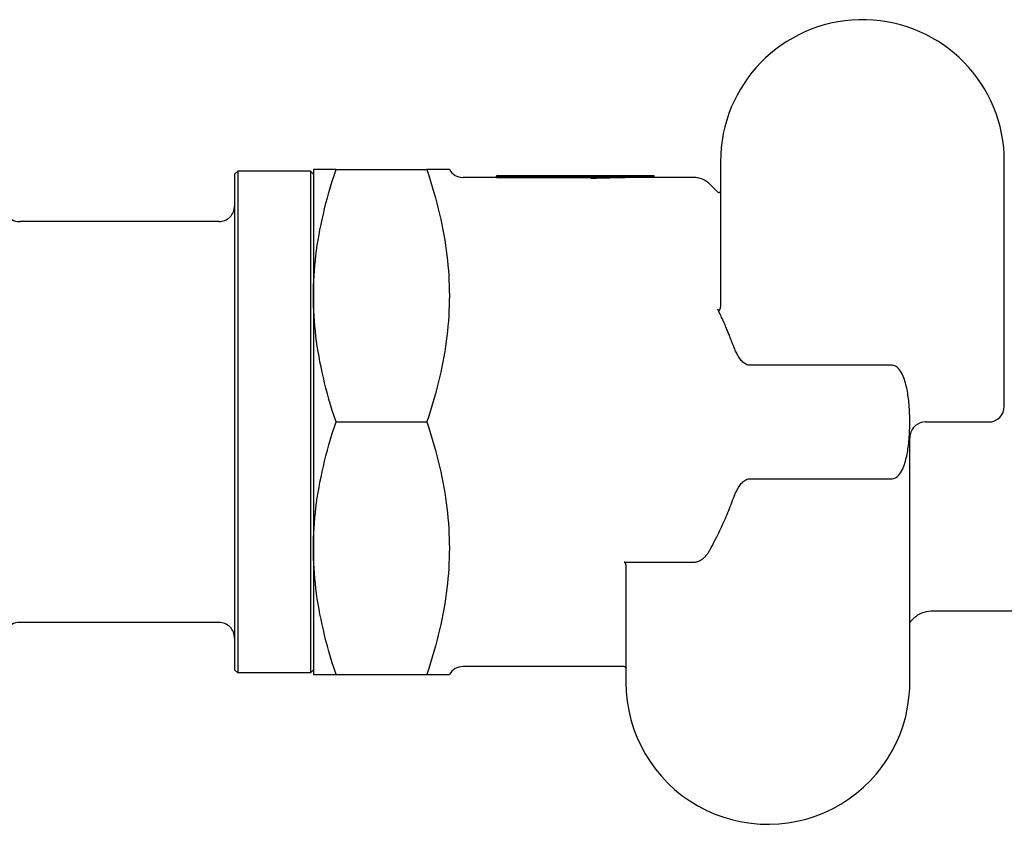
# Model space of a CAD drawing. Header units: millimetres. Extents: x -48 to 3548, y -17 to 396.
# Tile 14 of 26: x 137 to 199, y 337 to 388. Entities that reach past the tile are written whole.
import ezdxf

# ---------------------------------------------------------------- set-up
doc = ezdxf.new("R2010")
doc.units = ezdxf.units.MM
doc.layers.add('DETAIL', color=2, linetype='Continuous')

msp = doc.modelspace()

# ---------------------------------------------------------------- linework, layer by layer
at = {"layer": 'DETAIL'}
for p, q in [((199.027, 363.649), (199.027, 379.601)), ((181.039, 379.149), (181.039, 369.935)), ((150.239, 378.349), (150.439, 378.549)), ((150.239, 378.349), (150.239, 346.949)), ((150.439, 378.549), (150.439, 346.749)), ((155.039, 378.549), (150.439, 378.549)), ((155.039, 378.549), (155.039, 346.749)), ((155.239, 378.349), (155.039, 378.549)), ((156.668, 378.649), (155.239, 378.649)), ((155.239, 378.649), (155.239, 370.649)), ((156.668, 378.649), (162.421, 378.649)), ((163.85, 378.649), (162.421, 378.649)), ((166.835, 378.249), (166.835, 378.23)), ((176.809, 378.249), (166.835, 378.249)), ((166.835, 378.23), (172.835, 378.23)), ((166.835, 378.13), (166.835, 378.23)), ((172.835, 378.23), (172.835, 378.179)), ((176.835, 378.249), (176.809, 378.249)), ((176.835, 378.149), (176.835, 378.249)), ((166.835, 378.149), (164.716, 378.149)), ((172.835, 378.13), (166.835, 378.13)), ((172.835, 378.08), (172.835, 378.179)), ((179.317, 378.149), (176.835, 378.149)), ((180.868, 377.22), (180.378, 377.71)), ((149.239, 375.349), (136.616, 375.349)), ((155.239, 370.649), (155.239, 354.649)), ((191.917, 366.248), (182.86, 366.248)), ((156.668, 362.649), (162.421, 362.649)), ((194.036, 362.649), (198.027, 362.649)), ((193.036, 361.592), (193.036, 361.649)), ((193.036, 346.361), (193.036, 361.592)), ((182.86, 359.05), (191.917, 359.05)), ((155.239, 354.649), (155.239, 346.649)), ((174.939, 353.763), (179.317, 353.763)), ((175.039, 353.59), (175.039, 346.149)), ((193.299, 350.21), (193.066, 349.976)), ((200.712, 350.649), (194.36, 350.649)), ((149.239, 349.949), (136.616, 349.949)), ((174.939, 347.149), (164.716, 347.149)), ((150.239, 346.949), (150.439, 346.749)), ((155.039, 346.749), (150.439, 346.749)), ((155.239, 346.949), (155.039, 346.749)), ((155.239, 346.649), (156.668, 346.649)), ((156.668, 346.649), (162.421, 346.649)), ((162.421, 346.649), (163.85, 346.649))]:
    msp.add_line(p, q, dxfattribs=at)
at = {"layer": 'DETAIL', "flags": 128}
for points in [[(155.239, 370.649), (155.241, 370.97), (155.249, 371.29), (155.261, 371.609), (155.278, 371.928), (155.3, 372.247), (155.327, 372.567), (155.358, 372.887), (155.395, 373.207), (155.436, 373.529), (155.482, 373.852), (155.533, 374.177), (155.589, 374.503), (155.65, 374.831), (155.716, 375.161), (155.787, 375.494), (155.863, 375.83), (155.945, 376.169), (156.031, 376.511), (156.123, 376.856), (156.221, 377.206), (156.324, 377.56), (156.433, 377.918), (156.547, 378.281), (156.668, 378.649)], [(162.421, 378.649), (162.542, 378.281), (162.656, 377.918), (162.765, 377.56), (162.868, 377.206), (162.966, 376.856), (163.058, 376.511), (163.144, 376.169), (163.226, 375.83), (163.302, 375.494), (163.373, 375.161), (163.439, 374.831), (163.5, 374.503), (163.555, 374.177), (163.607, 373.852), (163.653, 373.529), (163.694, 373.207), (163.73, 372.887), (163.762, 372.567), (163.789, 372.247), (163.811, 371.928), (163.828, 371.609), (163.84, 371.29), (163.848, 370.97), (163.85, 370.649)], [(172.835, 378.179), (173.002, 378.185), (173.169, 378.19), (173.335, 378.196), (173.502, 378.2), (173.669, 378.205), (173.835, 378.21), (174.002, 378.214), (174.169, 378.218), (174.335, 378.222), (174.502, 378.225), (174.669, 378.228), (174.835, 378.231), (175.002, 378.234), (175.169, 378.237), (175.335, 378.239), (175.502, 378.241), (175.669, 378.243), (175.835, 378.244), (176.002, 378.246), (176.169, 378.247), (176.335, 378.248), (176.502, 378.248), (176.669, 378.249), (176.835, 378.249)], [(176.835, 378.149), (176.669, 378.149), (176.502, 378.148), (176.335, 378.148), (176.169, 378.147), (176.002, 378.146), (175.835, 378.144), (175.669, 378.143), (175.502, 378.141), (175.335, 378.139), (175.169, 378.137), (175.002, 378.134), (174.835, 378.131), (174.669, 378.128), (174.502, 378.125), (174.335, 378.122), (174.169, 378.118), (174.002, 378.114), (173.835, 378.11), (173.669, 378.105), (173.502, 378.101), (173.335, 378.096), (173.169, 378.091), (173.002, 378.085), (172.835, 378.08)], [(156.668, 362.649), (156.547, 363.017), (156.433, 363.38), (156.324, 363.738), (156.221, 364.092), (156.123, 364.442), (156.031, 364.787), (155.945, 365.129), (155.863, 365.468), (155.787, 365.804), (155.716, 366.137), (155.65, 366.467), (155.589, 366.795), (155.533, 367.121), (155.482, 367.446), (155.436, 367.769), (155.395, 368.09), (155.358, 368.411), (155.327, 368.731), (155.3, 369.051), (155.278, 369.37), (155.261, 369.689), (155.249, 370.008), (155.241, 370.328), (155.239, 370.649)], [(163.85, 370.649), (163.848, 370.328), (163.84, 370.008), (163.828, 369.689), (163.811, 369.37), (163.789, 369.051), (163.762, 368.731), (163.73, 368.411), (163.694, 368.09), (163.653, 367.769), (163.607, 367.446), (163.555, 367.121), (163.5, 366.795), (163.439, 366.467), (163.373, 366.137), (163.302, 365.804), (163.226, 365.468), (163.144, 365.129), (163.058, 364.787), (162.966, 364.442), (162.868, 364.092), (162.765, 363.738), (162.656, 363.38), (162.542, 363.017), (162.421, 362.649)], [(180.868, 369.792), (180.875, 369.779), (180.882, 369.767), (180.891, 369.756), (180.902, 369.746), (180.913, 369.738), (180.927, 369.733), (180.941, 369.732), (180.955, 369.734), (180.968, 369.74), (180.979, 369.749), (180.989, 369.759), (180.998, 369.771), (181.005, 369.782), (181.011, 369.795), (181.017, 369.809), (181.022, 369.822), (181.026, 369.836), (181.029, 369.849), (181.032, 369.863), (181.035, 369.877), (181.036, 369.892), (181.038, 369.907), (181.039, 369.921), (181.039, 369.935)], [(181.039, 369.436), (181.032, 369.451), (181.025, 369.466), (181.018, 369.481), (181.011, 369.495), (181.004, 369.51), (180.997, 369.525), (180.99, 369.54), (180.983, 369.554), (180.976, 369.569), (180.969, 369.584), (180.962, 369.599), (180.955, 369.613), (180.947, 369.628), (180.94, 369.643), (180.933, 369.658), (180.926, 369.673), (180.919, 369.687), (180.912, 369.702), (180.904, 369.717), (180.897, 369.732), (180.89, 369.747), (180.883, 369.762), (180.875, 369.777), (180.868, 369.792)], [(181.799, 367.623), (181.772, 367.697), (181.745, 367.771), (181.717, 367.845), (181.689, 367.919), (181.66, 367.994), (181.631, 368.068), (181.601, 368.143), (181.572, 368.217), (181.541, 368.292), (181.511, 368.367), (181.48, 368.443), (181.448, 368.518), (181.416, 368.594), (181.384, 368.669), (181.351, 368.745), (181.318, 368.821), (181.285, 368.898), (181.251, 368.974), (181.217, 369.051), (181.182, 369.127), (181.147, 369.204), (181.111, 369.282), (181.075, 369.359), (181.039, 369.436)], [(182.86, 366.248), (182.784, 366.255), (182.709, 366.275), (182.642, 366.306), (182.575, 366.347), (182.513, 366.394), (182.459, 366.443), (182.407, 366.496), (182.358, 366.553), (182.31, 366.613), (182.264, 366.676), (182.22, 366.74), (182.178, 366.807), (182.139, 366.875), (182.101, 366.943), (182.065, 367.011), (182.031, 367.078), (181.999, 367.144), (181.968, 367.21), (181.938, 367.277), (181.909, 367.344), (181.88, 367.413), (181.853, 367.482), (181.826, 367.552), (181.799, 367.623)], [(192.978, 363.892), (192.966, 364.009), (192.953, 364.126), (192.938, 364.242), (192.922, 364.358), (192.904, 364.473), (192.885, 364.588), (192.863, 364.701), (192.84, 364.814), (192.815, 364.925), (192.788, 365.034), (192.759, 365.142), (192.727, 365.248), (192.692, 365.352), (192.655, 365.454), (192.613, 365.558), (192.564, 365.664), (192.51, 365.769), (192.451, 365.869), (192.387, 365.961), (192.314, 366.046), (192.229, 366.125), (192.135, 366.189), (192.03, 366.231), (191.917, 366.248)], [(192.978, 361.406), (192.988, 361.51), (192.997, 361.614), (193.005, 361.718), (193.012, 361.822), (193.018, 361.925), (193.024, 362.029), (193.028, 362.132), (193.032, 362.236), (193.035, 362.339), (193.037, 362.442), (193.038, 362.546), (193.039, 362.649), (193.038, 362.752), (193.037, 362.856), (193.035, 362.959), (193.032, 363.062), (193.028, 363.166), (193.024, 363.269), (193.018, 363.373), (193.012, 363.476), (193.005, 363.58), (192.997, 363.684), (192.988, 363.788), (192.978, 363.892)], [(155.239, 354.649), (155.241, 354.97), (155.249, 355.29), (155.261, 355.609), (155.278, 355.928), (155.3, 356.247), (155.327, 356.567), (155.358, 356.887), (155.395, 357.207), (155.436, 357.529), (155.482, 357.852), (155.533, 358.177), (155.589, 358.503), (155.65, 358.831), (155.716, 359.161), (155.787, 359.494), (155.863, 359.83), (155.945, 360.169), (156.031, 360.511), (156.123, 360.856), (156.221, 361.206), (156.324, 361.56), (156.433, 361.918), (156.547, 362.281), (156.668, 362.649)], [(162.421, 362.649), (162.542, 362.281), (162.656, 361.918), (162.765, 361.56), (162.868, 361.206), (162.966, 360.856), (163.058, 360.511), (163.144, 360.169), (163.226, 359.83), (163.302, 359.494), (163.373, 359.161), (163.439, 358.831), (163.5, 358.503), (163.555, 358.177), (163.607, 357.852), (163.653, 357.529), (163.694, 357.207), (163.73, 356.887), (163.762, 356.567), (163.789, 356.247), (163.811, 355.928), (163.828, 355.609), (163.84, 355.29), (163.848, 354.97), (163.85, 354.649)], [(191.917, 359.05), (192.03, 359.067), (192.135, 359.109), (192.229, 359.173), (192.314, 359.252), (192.387, 359.337), (192.451, 359.429), (192.51, 359.529), (192.564, 359.634), (192.613, 359.74), (192.655, 359.844), (192.692, 359.946), (192.727, 360.05), (192.759, 360.156), (192.788, 360.264), (192.815, 360.373), (192.84, 360.484), (192.863, 360.597), (192.885, 360.71), (192.904, 360.824), (192.922, 360.94), (192.938, 361.056), (192.953, 361.172), (192.966, 361.289), (192.978, 361.406)], [(181.799, 357.675), (181.826, 357.746), (181.853, 357.816), (181.88, 357.885), (181.909, 357.954), (181.938, 358.021), (181.968, 358.088), (181.999, 358.154), (182.031, 358.22), (182.065, 358.287), (182.101, 358.355), (182.139, 358.423), (182.178, 358.491), (182.22, 358.558), (182.264, 358.622), (182.31, 358.685), (182.358, 358.745), (182.407, 358.802), (182.459, 358.855), (182.513, 358.904), (182.575, 358.951), (182.642, 358.992), (182.709, 359.023), (182.784, 359.043), (182.86, 359.05)], [(180.378, 354.554), (180.451, 354.691), (180.523, 354.827), (180.594, 354.962), (180.663, 355.097), (180.731, 355.231), (180.798, 355.365), (180.864, 355.498), (180.928, 355.63), (180.991, 355.762), (181.053, 355.893), (181.114, 356.023), (181.174, 356.153), (181.232, 356.282), (181.29, 356.411), (181.346, 356.54), (181.401, 356.668), (181.455, 356.795), (181.507, 356.922), (181.559, 357.048), (181.609, 357.175), (181.658, 357.3), (181.707, 357.425), (181.754, 357.55), (181.799, 357.675)], [(156.668, 346.649), (156.547, 347.017), (156.433, 347.38), (156.324, 347.738), (156.221, 348.092), (156.123, 348.442), (156.031, 348.787), (155.945, 349.129), (155.863, 349.468), (155.787, 349.804), (155.716, 350.137), (155.65, 350.467), (155.589, 350.795), (155.533, 351.121), (155.482, 351.446), (155.436, 351.769), (155.395, 352.09), (155.358, 352.411), (155.327, 352.731), (155.3, 353.051), (155.278, 353.37), (155.261, 353.689), (155.249, 354.008), (155.241, 354.328), (155.239, 354.649)], [(163.85, 354.649), (163.848, 354.328), (163.84, 354.008), (163.828, 353.689), (163.811, 353.37), (163.789, 353.051), (163.762, 352.731), (163.73, 352.411), (163.694, 352.09), (163.653, 351.769), (163.607, 351.446), (163.555, 351.121), (163.5, 350.795), (163.439, 350.467), (163.373, 350.137), (163.302, 349.804), (163.226, 349.468), (163.144, 349.129), (163.058, 348.787), (162.966, 348.442), (162.868, 348.092), (162.765, 347.738), (162.656, 347.38), (162.542, 347.017), (162.421, 346.649)], [(179.317, 353.763), (179.373, 353.765), (179.43, 353.772), (179.488, 353.782), (179.546, 353.796), (179.603, 353.813), (179.658, 353.833), (179.711, 353.856), (179.762, 353.881), (179.81, 353.909), (179.857, 353.94), (179.904, 353.974), (179.95, 354.011), (179.994, 354.05), (180.038, 354.091), (180.08, 354.134), (180.12, 354.177), (180.158, 354.221), (180.194, 354.266), (180.227, 354.311), (180.259, 354.356), (180.29, 354.403), (180.32, 354.452), (180.35, 354.502), (180.378, 354.554)], [(175.039, 353.59), (175.039, 353.598), (175.038, 353.607), (175.037, 353.616), (175.036, 353.625), (175.035, 353.635), (175.034, 353.644), (175.032, 353.653), (175.029, 353.662), (175.027, 353.671), (175.024, 353.68), (175.021, 353.688), (175.017, 353.696), (175.014, 353.704), (175.009, 353.712), (175.005, 353.72), (174.999, 353.727), (174.994, 353.734), (174.987, 353.741), (174.98, 353.747), (174.973, 353.752), (174.965, 353.757), (174.957, 353.76), (174.948, 353.762), (174.939, 353.763)]]:
    msp.add_lwpolyline(points, dxfattribs=at)
at = {"layer": 'DETAIL'}
for centre, radius, start, end in [((190.039, 379.149), 9, 2.88098, 180), ((164.716, 379.149), 1, 210, 270), ((179.317, 376.649), 1.5, 45, 90), ((180.939, 377.29), 0.1, 225, 0), ((149.239, 376.349), 1, 269.9971, 0), ((136.616, 376.349), 1, 210.0009, 270.01478), ((198.027, 363.649), 1, 270, 0), ((194.036, 361.649), 1, 90, 168.79517), ((194.036, 361.649), 1, 168.79517, 180), ((194.36, 349.149), 1.5, 90, 135), ((136.616, 348.949), 1, 89.98522, 149.9991), ((149.239, 348.949), 1, 0, 90.0029), ((193.136, 349.905), 0.1, 135, 180), ((164.716, 346.149), 1, 90, 150), ((174.939, 347.049), 0.1, 0, 90), ((184.039, 346.149), 9, 180, 1.353)]:
    msp.add_arc(centre, radius, start, end, dxfattribs=at)

doc.saveas('drawing.dxf')
